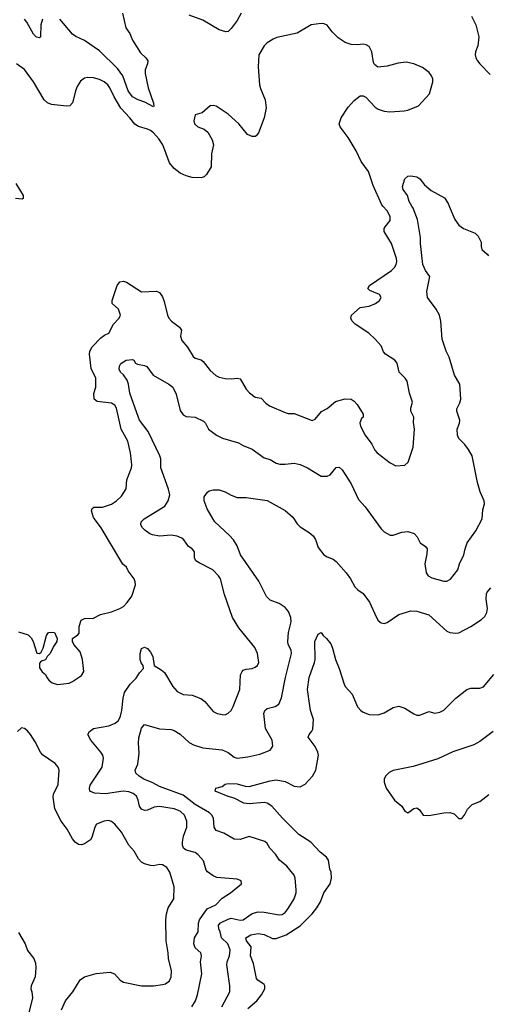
# Model space of a CAD drawing. Header units: inches. Extents: x 1839270 to 1929235, y 762242 to 910350.
# Tile 125 of 256: x 1904598 to 1907726, y 804666 to 811245. Entities that reach past the tile are written whole.
import ezdxf

# ---------------------------------------------------------------- set-up
doc = ezdxf.new("R2010")
doc.units = ezdxf.units.IN
doc.header["$MEASUREMENT"] = 0
doc.layers.add('B9800', color=7, linetype='Continuous')
doc.layers.add('B9801', color=7, linetype='Continuous')

msp = doc.modelspace()

# ---------------------------------------------------------------- linework, layer by layer
at = {"layer": 'B9800', "color": 5}
for points, elevation in [([(1904590, 807154.6), (1904653.9, 807133.9), (1904674.3, 807114.3), (1904687.2, 807090), (1904711.3, 807011.3), (1904730, 807011), (1904740.2, 807019.8), (1904754.2, 807045.8), (1904777, 807130), (1904789.5, 807150), (1904810, 807153.4), (1904830.3, 807150.3), (1904847.3, 807110), (1904844.9, 807090), (1904822.9, 807057.1), (1904800.7, 807010), (1904781, 806990), (1904770, 806968.7), (1904742, 806958), (1904730, 806946), (1904730, 806914), (1904747.1, 806887.1), (1904770.6, 806870.6), (1904778, 806850), (1904794.8, 806830), (1904814.4, 806814.4), (1904850, 806803), (1904890, 806808), (1904927.5, 806812.5), (1904950, 806824), (1905010, 806864), (1905026, 806890), (1905017, 806970), (1905002, 807022), (1904958, 807070), (1904949.3, 807090), (1904949.3, 807110), (1904985.6, 807134.4), (1904994, 807146), (1904993.6, 807190), (1905007.4, 807232.6), (1905030, 807244.9), (1905090, 807247.2), (1905136, 807270), (1905210, 807288.9), (1905265.2, 807310), (1905290, 807325.3), (1905316.2, 807350), (1905346.2, 807393.8), (1905371.3, 807470), (1905369.5, 807490), (1905360.9, 807510), (1905321.5, 807561.5), (1905310, 807588), (1905286.6, 807606.6), (1905141.8, 807850), (1905090, 807918.7), (1905076.9, 807963.1), (1905081.3, 807978.7), (1905091.5, 807988.5), (1905150, 807988.2), (1905210, 808008), (1905243, 808030), (1905278, 808062), (1905308.4, 808110), (1905312.9, 808170), (1905344.8, 808250), (1905346.6, 808270), (1905338.4, 808350), (1905318.9, 808430), (1905275.8, 808510), (1905244.2, 808650), (1905232, 808670), (1905210, 808683.1), (1905114.2, 808694.2), (1905094, 808710), (1905092.5, 808747.5), (1905107, 808790), (1905105.6, 808850), (1905073.8, 808913.8), (1905063.5, 809010), (1905065.3, 809030), (1905081.7, 809058.3), (1905139.4, 809120.6), (1905162.9, 809137.1), (1905192.3, 809150), (1905223.5, 809210), (1905260.7, 809250), (1905269.6, 809270), (1905256.2, 809310), (1905216, 809350), (1905214.5, 809370), (1905249.4, 809470), (1905267, 809493), (1905290, 809497.3), (1905310, 809490.6), (1905410, 809426), (1905510, 809430.4), (1905530, 809421.6), (1905550, 809394), (1905563, 809363), (1905584.7, 809270), (1905594.3, 809250), (1905610.3, 809230), (1905665.3, 809190), (1905678.7, 809170), (1905671.8, 809130), (1905680.9, 809100.9), (1905717.5, 809057.5), (1905755, 808995), (1905770, 808982.6), (1905810, 808972.4), (1905822.5, 808962.5), (1905870, 808902), (1905907.8, 808867.8), (1905930, 808856.5), (1905970, 808848.3), (1906010, 808845), (1906050, 808850.2), (1906070, 808844.9), (1906110, 808776.4), (1906131.2, 808751.2), (1906170, 808723), (1906210, 808715.5), (1906242, 808682), (1906265.9, 808665.9), (1906370, 808619.5), (1906390, 808614.4), (1906430, 808614), (1906550, 808568), (1906570, 808576.3), (1906612.9, 808627.1), (1906650, 808648.4), (1906705.2, 808694.8), (1906770, 808712.4), (1906810, 808710.4), (1906830, 808696.3), (1906850, 808674), (1906890.4, 808610), (1906890.6, 808590), (1906880.5, 808579.5), (1906867.7, 808552.3), (1906872.4, 808530), (1906904.9, 808470), (1906948.9, 808410), (1906968.4, 808370), (1906983.8, 808350), (1907070, 808284.4), (1907110, 808265.3), (1907170, 808268.2), (1907191.8, 808288.2), (1907225.1, 808390), (1907233.2, 808510), (1907226.8, 808553.2), (1907229, 808590), (1907209.3, 808630), (1907209.4, 808650), (1907219.6, 808690), (1907199.6, 808750), (1907184.5, 808830), (1907172.3, 808850), (1907132, 808890), (1907118.4, 808950), (1907102.9, 808970), (1907040.9, 809010), (1907027.1, 809027.1), (1907010, 809065.2), (1906972, 809110), (1906929.6, 809150), (1906838, 809210), (1906818, 809230), (1906809.4, 809250), (1906813.2, 809270), (1906870, 809322.8), (1906930, 809330.4), (1906974, 809350), (1906999.3, 809370), (1907012, 809390), (1906999, 809410), (1906935.6, 809435.6), (1906920.9, 809450), (1906933.6, 809470), (1907079.2, 809570), (1907099.3, 809590), (1907111.4, 809610), (1907115.2, 809630), (1907112.9, 809650), (1907081, 809750), (1907031.3, 809830), (1907031.5, 809850), (1907037.7, 809862.3), (1907070, 809904), (1907070.7, 809930), (1907050, 809967.3), (1907022.9, 810000)], 580), ([(1905747.9, 804650), (1905771.5, 804690), (1905784.5, 804730), (1905814, 804870), (1905804.1, 804950), (1905812, 804990), (1905806.6, 805010), (1905770, 805043.6), (1905759.8, 805070), (1905765.7, 805110), (1905788.6, 805151.4), (1905790.8, 805209.2), (1905798.7, 805230), (1905850, 805303.2), (1905907.6, 805330), (1905950, 805375.6), (1906005.6, 805410), (1906079.3, 805470), (1906076, 805490), (1906050, 805501.3), (1905914.1, 805514.2), (1905890, 805525.1), (1905851.8, 805551.8), (1905843, 805563), (1905824.6, 805624.6), (1905790, 805665.7), (1905770, 805679.8), (1905710, 805697.1), (1905692.3, 805710), (1905685, 805730), (1905684.7, 805750), (1905692, 805790), (1905712.7, 805850), (1905712.9, 805890), (1905697, 805930), (1905670, 805957), (1905630, 805973.2), (1905530, 805988.3), (1905496.1, 805983.9), (1905450, 805964.2), (1905430, 805960.4), (1905410, 805969.7), (1905397.6, 805990), (1905389, 806030), (1905376.7, 806056.7), (1905355.4, 806075.4), (1905326.5, 806086.5), (1905289, 806091), (1905170, 806072.9), (1905096.6, 806076.6), (1905066.3, 806090), (1905063.1, 806110), (1905067.7, 806130), (1905148.9, 806250), (1905156.2, 806310), (1905151.6, 806330), (1905140.3, 806350), (1905073.5, 806430), (1905053.3, 806470), (1905062.9, 806490), (1905089.5, 806510), (1905192.2, 806527.8), (1905235.6, 806544.4), (1905257, 806563), (1905270, 806590.4), (1905280.2, 806630), (1905287.8, 806712.2), (1905296.8, 806750), (1905334.9, 806805.1), (1905374.2, 806845.8), (1905398, 806882), (1905423.7, 806910), (1905422.7, 806930), (1905408.3, 806948.3), (1905402, 806970), (1905402, 807010), (1905410, 807042.8), (1905430, 807053), (1905450, 807043.8), (1905470, 807019.3), (1905486, 806990), (1905495.5, 806930), (1905542.1, 806902.1), (1905563.5, 806883.5), (1905620.9, 806790), (1905650, 806755.3), (1905690, 806736.5), (1905750, 806731.6), (1905807.7, 806710), (1905834, 806690), (1905890, 806623.1), (1905916, 806610), (1905950, 806602), (1905970, 806601.3), (1905990, 806610.4), (1906009.6, 806630), (1906023.7, 806656.3), (1906068.4, 806770), (1906071.8, 806868.2), (1906082.6, 806890), (1906090, 806898.7), (1906110, 806905.7), (1906150, 806910.4), (1906170, 806918.4), (1906184.5, 806930), (1906193.3, 806950), (1906185.1, 807010), (1906166.6, 807050), (1906061, 807181), (1906019, 807250), (1905964.6, 807404.6), (1905938, 807510), (1905924.7, 807530), (1905887.6, 807570), (1905795.3, 807615.3), (1905774.5, 807630), (1905764.7, 807650), (1905763.6, 807690), (1905758.5, 807698.5), (1905749.4, 807710), (1905725.5, 807725.5), (1905694.5, 807770), (1905681, 807781), (1905650, 807795), (1905610, 807801.6), (1905530, 807794.2), (1905483.3, 807803.3), (1905466, 807810), (1905434.1, 807834.2), (1905418, 807850), (1905406.6, 807870), (1905409.5, 807890), (1905427.6, 807910), (1905565.6, 807994.4), (1905588.3, 808030), (1905600.5, 808070), (1905591.2, 808108.8), (1905539.8, 808250), (1905540.5, 808310), (1905534.2, 808330), (1905454.5, 808494.5), (1905397.9, 808570), (1905390, 808588.2), (1905332, 808750), (1905324, 808810), (1905316, 808836), (1905291.2, 808871.2), (1905269.6, 808890), (1905262, 808910), (1905263.7, 808930), (1905272.1, 808947.9), (1905309, 808970), (1905350, 808974.9), (1905358.8, 808970), (1905371, 808950), (1905383.1, 808943.1), (1905430, 808934.4), (1905447, 808927), (1905489.1, 808869.1), (1905593.4, 808810), (1905619.3, 808790), (1905642.9, 808742.9), (1905670, 808634), (1905690, 808604.6), (1905710, 808594.9), (1905770, 808588.9), (1905823.7, 808563.7), (1905839.1, 808550), (1905857.3, 808510), (1905910.7, 808470), (1905951, 808450), (1906059, 808419), (1906090, 808399.5), (1906150, 808374.9), (1906230, 808317.1), (1906270, 808306), (1906310, 808282.4), (1906335.4, 808275.4), (1906370, 808274.3), (1906430, 808281.5), (1906470, 808272.9), (1906519.1, 808250), (1906610, 808194.9), (1906650, 808194.9), (1906670, 808203.8), (1906710, 808252.7), (1906730, 808256.4), (1906750, 808238.4), (1906810, 808144.4), (1906858.9, 808038.9), (1906903.6, 807990), (1907010, 807843), (1907030, 807824), (1907070, 807802), (1907090, 807800.5), (1907150, 807821.6), (1907190, 807826), (1907231.5, 807811.5), (1907250.4, 807790), (1907270.4, 807750.4), (1907306.2, 807726.2), (1907318, 807710), (1907315.9, 807675.9), (1907301.6, 807610), (1907310.4, 807550), (1907325.5, 807530), (1907350, 807516.9), (1907430, 807492.9), (1907450, 807493.4), (1907473.8, 807506.2), (1907523.5, 807570), (1907534.5, 807610), (1907563.9, 807670), (1907570.9, 807710), (1907584.2, 807750), (1907644, 807830), (1907686, 807910), (1907689.5, 807970), (1907701.2, 808010), (1907699.3, 808030), (1907671.3, 808090), (1907653.7, 808153.7), (1907618.2, 808330), (1907594.1, 808374.1), (1907570, 808406.6), (1907530, 808447.8), (1907520.3, 808470), (1907519.2, 808510), (1907533, 808550), (1907535.1, 808570), (1907515.1, 808630), (1907515.3, 808644.7), (1907535.7, 808684.3), (1907542.7, 808710), (1907535.4, 808810), (1907500.2, 808870), (1907464.8, 808990), (1907444.7, 809030), (1907419, 809110), (1907409.8, 809230), (1907399.8, 809270), (1907377.3, 809310), (1907320.9, 809390), (1907316.2, 809430), (1907336.8, 809530), (1907307.6, 809570), (1907288.9, 809610), (1907273, 809750), (1907272.6, 809790), (1907252.8, 809910), (1907225.5, 809985.5), (1907216.4, 810000)], 560), ([(1907464.9, 810000), (1907503.5, 809910), (1907530, 809871.6), (1907560.3, 809850), (1907638.8, 809818.8), (1907659.1, 809799.1), (1907678.3, 809758.3), (1907677.6, 809730), (1907682.4, 809710), (1907719.2, 809679.2), (1907726.7, 809666.7)], 560), ([(1905947.6, 804650), (1905999.8, 804750), (1906001.2, 804790), (1905980.7, 804930), (1905982.6, 804950), (1905998.8, 804990), (1906002.5, 805030), (1905988.1, 805070), (1905945.3, 805110), (1905936.5, 805150), (1905927.4, 805170), (1905926, 805194.1), (1905937.2, 805210), (1905990, 805235.7), (1906010, 805240.8), (1906070, 805228), (1906090, 805230.2), (1906150, 805272.6), (1906190, 805284), (1906230, 805281.7), (1906330, 805264), (1906350, 805265.7), (1906370, 805280.3), (1906390, 805305.5), (1906430.6, 805370), (1906443.4, 805410), (1906444, 805430), (1906436.4, 805510), (1906429.7, 805530), (1906380.4, 805590), (1906332.6, 805630), (1906305.1, 805670), (1906268.3, 805710), (1906250, 805740.7), (1906234.2, 805754.2), (1906130, 805786.6), (1906070, 805766.3), (1906030, 805769.6), (1905960.9, 805810), (1905910, 805828.4), (1905895.4, 805850), (1905890.8, 805910), (1905881, 805930), (1905864.5, 805944.5), (1905770, 806001.5), (1905690, 806062.9), (1905530, 806120.7), (1905486.3, 806146.3), (1905427.4, 806170), (1905395.4, 806190), (1905373.6, 806210), (1905369.6, 806230), (1905387, 806270), (1905395.8, 806344.2), (1905389.8, 806410), (1905392.7, 806447.3), (1905410, 806511), (1905430, 806534.8), (1905530, 806506), (1905610, 806501.8), (1905630, 806496.5), (1905670, 806470.3), (1905730, 806415.3), (1905759.1, 806399.1), (1905820.4, 806380.4), (1905950, 806365.8), (1905988.8, 806348.8), (1906030, 806318), (1906050, 806311.8), (1906120.7, 806319.3), (1906201.7, 806338.3), (1906270, 806363.8), (1906288.2, 806390), (1906283.1, 806430), (1906239.8, 806510), (1906227.1, 806610), (1906234.3, 806630), (1906250, 806642.8), (1906303.1, 806656.9), (1906327.3, 806672.7), (1906346.4, 806713.6), (1906372.4, 806850), (1906411.2, 807010), (1906410, 807032.3), (1906390.8, 807070), (1906387, 807090), (1906391.8, 807150), (1906410, 807222), (1906408.2, 807250), (1906392.3, 807290), (1906370, 807318), (1906330, 807344), (1906270, 807366.6), (1906245.4, 807390), (1906193.4, 807493.4), (1906071.8, 807670), (1906049.1, 807729.1), (1906024.8, 807770), (1905999.4, 807799.4), (1905901.3, 807890), (1905890, 807907), (1905850, 807976), (1905829.7, 808030), (1905830, 808056), (1905851.1, 808088.9), (1905862.8, 808097.2), (1905890, 808103.1), (1905930, 808103.1), (1905970, 808090.4), (1906010, 808068.2), (1906050, 808053.4), (1906110, 808053), (1906250, 808031.8), (1906370, 807966.7), (1906420.2, 807920.2), (1906450, 807876.3), (1906470, 807855.5), (1906530, 807819.3), (1906556.1, 807796.1), (1906571.5, 807771.6), (1906590, 807718.8), (1906627.3, 807670), (1906650, 807655.5), (1906690, 807640.5), (1906710, 807625.5), (1906778, 807550), (1906805.5, 807510), (1906834.6, 807454.6), (1906854.6, 807434.6), (1906890, 807410.6), (1906932.9, 807352.9), (1906979.3, 807250), (1906990, 807230.8), (1907010, 807214), (1907030, 807210.7), (1907050, 807216.3), (1907130, 807270.5), (1907210, 807296.4), (1907250, 807294), (1907330, 807268), (1907450, 807158.7), (1907470, 807150.3), (1907510, 807146), (1907530, 807148.7), (1907610, 807190.3), (1907681.9, 807238.1), (1907702.6, 807257.4), (1907716.1, 807283.9), (1907720.9, 807310), (1907713.1, 807373.1), (1907714.3, 807410), (1907719.5, 807420.5), (1907742.6, 807450)], 540), ([(1906121.1, 804638.9), (1906180.5, 804690), (1906213.1, 804730), (1906235, 804770), (1906235.2, 804790), (1906230, 804798.5), (1906186.8, 804826.8), (1906179.5, 804839.5), (1906158.7, 804938.7), (1906138.8, 804990), (1906142.9, 805050), (1906112.1, 805090), (1906107.1, 805110), (1906141.1, 805130), (1906190, 805139.3), (1906230, 805132.8), (1906286, 805106), (1906310, 805105.7), (1906377.5, 805130), (1906469.8, 805190), (1906550, 805270.3), (1906582.4, 805310), (1906605.3, 805350), (1906628.3, 805410), (1906671.2, 805470), (1906679.7, 805510), (1906676.3, 805550), (1906668.2, 805570), (1906658.3, 805630), (1906645.1, 805650), (1906603.3, 805683.3), (1906542, 805750), (1906461.7, 805801.7), (1906351.5, 805910), (1906280.9, 805990), (1906250, 806009.8), (1906230, 806014.3), (1906130, 806005.4), (1906094.5, 806010), (1906030, 806043.9), (1905990, 806053.6), (1905902, 806090), (1905908, 806110), (1905950, 806120.7), (1905970, 806136.3), (1905990, 806141.6), (1906050, 806139.6), (1906102.6, 806122.6), (1906130, 806122.5), (1906270, 806159.8), (1906310, 806165.7), (1906370, 806154), (1906430, 806123.2), (1906470, 806120.2), (1906503.2, 806136.8), (1906552.4, 806190), (1906573.8, 806230), (1906592, 806330), (1906588.2, 806350), (1906570, 806389.7), (1906522.9, 806450), (1906529.4, 806470), (1906548.7, 806491.3), (1906554.6, 806505.4), (1906559.3, 806570), (1906538.7, 806630), (1906518.9, 806770), (1906530.8, 806850), (1906566.4, 806950), (1906569.8, 806970), (1906569, 807091), (1906590, 807138.8), (1906610, 807151.3), (1906622.8, 807130), (1906646, 807110), (1906674, 807074), (1906685.9, 807045.9), (1906705.2, 806970), (1906730.2, 806910), (1906764.7, 806804.7), (1906771.7, 806790), (1906818, 806738), (1906853.7, 806653.7), (1906874.4, 806630), (1906890, 806618), (1906930, 806601.7), (1906990, 806601.1), (1907030, 806613.7), (1907090, 806648.5), (1907130, 806658.4), (1907170, 806646), (1907230, 806606), (1907250, 806598.4), (1907270, 806597.6), (1907330, 806622.4), (1907370, 806610.4), (1907402.8, 806617.2), (1907430, 806632.4), (1907510, 806712.7), (1907583.7, 806770), (1907610, 806779.5), (1907670, 806778.4), (1907693.3, 806786.7), (1907763, 806870)], 520), ([(1904877, 804630), (1904902.4, 804690), (1904951.6, 804750), (1905000.7, 804830), (1905029.4, 804850), (1905107.3, 804872.7), (1905201.7, 804881.7), (1905230.6, 804870), (1905267.5, 804827.5), (1905290, 804814.9), (1905410, 804790.3), (1905490, 804790.5), (1905550, 804798.8), (1905570, 804802.8), (1905597.2, 804822.8), (1905609.5, 804850.5), (1905611.6, 804890), (1905591.7, 804971.7), (1905589.7, 805010.3), (1905575, 805090), (1905573.3, 805230), (1905577.3, 805270), (1905588.2, 805310), (1905625.6, 805370), (1905629.7, 805450), (1905599.6, 805550), (1905579.2, 805579.2), (1905550, 805596.9), (1905530, 805599.6), (1905490, 805591.8), (1905470, 805594), (1905430, 805604.2), (1905410, 805616.3), (1905390, 805638.4), (1905362.4, 805690), (1905326.6, 805730), (1905277, 805817), (1905231.8, 805870), (1905210, 805887), (1905190, 805893.3), (1905162, 805890), (1905110.3, 805869.6), (1905099.3, 805850), (1905080.3, 805779.7), (1905070, 805766), (1905030, 805738), (1905010, 805731.8), (1904990, 805733.6), (1904968.8, 805748.8), (1904950, 805772.3), (1904915.6, 805835.6), (1904874.5, 805890), (1904831.1, 805971.1), (1904821.7, 806050), (1904824, 806070), (1904855.3, 806135.3), (1904861.6, 806230), (1904854, 806250), (1904834.9, 806274.9), (1904750, 806333.2), (1904736, 806350), (1904701, 806421), (1904670, 806469), (1904650, 806494), (1904630, 806509), (1904610, 806512.7), (1904582.8, 806490)], 580), ([(1907759.6, 806490), (1907670, 806422.7), (1907630, 806399.8), (1907490, 806354), (1907390, 806307.1), (1907225.1, 806254.9), (1907090, 806227.8), (1907064.8, 806215.2), (1907039.5, 806190), (1907032, 806170), (1907032, 806150), (1907043.7, 806110), (1907099.1, 806030), (1907148, 805990), (1907170, 805957.3), (1907190, 805946), (1907230, 805975.3), (1907250, 805978.7), (1907266.4, 805966.4), (1907290.4, 805930.4), (1907330, 805928), (1907430, 805945.5), (1907470, 805947.7), (1907498.8, 805938.8), (1907530, 805906.8), (1907550, 805907.3), (1907570, 805934.8), (1907587.6, 805970), (1907619.2, 806000.8), (1907670, 806020.8), (1907730, 806067.6)], 520), ([(1904590, 805146.8), (1904633, 805070), (1904650, 805026), (1904692.3, 804972.3), (1904702, 804942), (1904705.5, 804910), (1904701.6, 804850), (1904674.9, 804790), (1904672.4, 804770), (1904679.5, 804750), (1904682.4, 804710), (1904659.3, 804610)], 580)]:
    msp.add_lwpolyline(points, dxfattribs=dict(at, elevation=elevation))
at = {"layer": 'B9801', "color": 5}
for points, elevation in [([(1904750.2, 811250), (1904738.2, 811210), (1904736.3, 811130), (1904730, 811125.1), (1904710, 811129.7), (1904690, 811148.3), (1904644.5, 811230), (1904630, 811248.4)], 560), ([(1905283, 811290), (1905306.7, 811190), (1905334, 811154), (1905350, 811108.2), (1905403.8, 811023.8), (1905439.1, 810990), (1905453.4, 810970), (1905450.6, 810950), (1905435.3, 810910), (1905434.4, 810885.6), (1905455, 810790), (1905491.4, 810688.6), (1905493.3, 810666.7), (1905490, 810662.7), (1905433.9, 810693.9), (1905388.9, 810708.9), (1905350, 810729.9), (1905322.7, 810770), (1905285.4, 810870), (1905250, 810919.5), (1905130, 811037.2), (1905030, 811106), (1904972.5, 811132.5), (1904950, 811149.7), (1904866, 811250)], 560), ([(1906076, 811290), (1906050, 811240.9), (1906010, 811186), (1905990, 811166.6), (1905974.9, 811165.1), (1905930, 811177.7), (1905821.3, 811241.3), (1905730, 811276.8)], 560), ([(1907614.8, 811270), (1907642, 811210), (1907662, 811130), (1907655.5, 811070), (1907641.6, 811030), (1907639.3, 811010), (1907643.8, 810990), (1907653.4, 810970), (1907670, 810950.7), (1907739.8, 810879.8)], 580), ([(1907022.9, 810000), (1907012.5, 810012.5), (1906958.2, 810138.2), (1906926.8, 810230), (1906877.5, 810297.5), (1906843.7, 810370), (1906790, 810459.2), (1906736.3, 810530), (1906729.7, 810550), (1906744.7, 810590), (1906790, 810661.6), (1906830, 810706), (1906870, 810736.3), (1906890, 810737.3), (1906908.4, 810728.4), (1906970, 810661.1), (1906990, 810647.8), (1907030, 810633.1), (1907069.7, 810630.3), (1907164, 810636), (1907190, 810641.3), (1907259.3, 810670), (1907333.6, 810750), (1907356.9, 810830), (1907355.8, 810850), (1907348, 810870), (1907331.5, 810891.5), (1907286.8, 810926.8), (1907230, 810951.1), (1907178.7, 810961.3), (1907124.2, 810955.8), (1907050, 810935.1), (1906989.2, 810929.2), (1906966, 810946), (1906959.3, 810959.3), (1906949.3, 811030), (1906930, 811065.2), (1906910, 811078), (1906890, 811082.7), (1906850, 811077.2), (1906810, 811079.5), (1906770, 811093.3), (1906724.4, 811124.4), (1906684, 811164), (1906650, 811209.5), (1906630, 811218.3), (1906610, 811219.7), (1906544.7, 811210), (1906450, 811156.3), (1906314.1, 811125.9), (1906290, 811116.3), (1906250, 811091.5), (1906230, 811071.8), (1906195.3, 811010), (1906190.3, 810930), (1906199.6, 810810), (1906204.7, 810784.7), (1906236.9, 810710), (1906242.9, 810657.1), (1906228.8, 810590), (1906191.5, 810488.4), (1906177.3, 810470), (1906170, 810465.1), (1906150, 810465.1), (1906119.1, 810479.1), (1906060.5, 810550), (1905990, 810615.1), (1905910, 810666.6), (1905890, 810672.7), (1905870, 810669.2), (1905815.9, 810624.1), (1905770, 810608.7), (1905759.3, 810570), (1905763.8, 810550), (1905786.8, 810530), (1905830, 810513.4), (1905853.1, 810493.1), (1905882.8, 810442.8), (1905890.7, 810410), (1905878, 810350), (1905876.7, 810263.3), (1905845.3, 810210), (1905830, 810194.7), (1905810, 810188.6), (1905750, 810191.4), (1905710, 810201.2), (1905670, 810220.2), (1905628.6, 810250), (1905598.8, 810290), (1905552.3, 810410), (1905527.4, 810450), (1905490, 810489.8), (1905470, 810504), (1905450, 810514.3), (1905391.3, 810531.3), (1905367.2, 810547.2), (1905333.8, 810590), (1905273.6, 810653.6), (1905228.2, 810730), (1905199.8, 810790), (1905185.3, 810810), (1905161.3, 810830), (1905130, 810846), (1905090, 810857.2), (1905050, 810858.5), (1905030, 810854), (1905004.6, 810835.4), (1904980.6, 810799.4), (1904969.2, 810770), (1904955.6, 810704.4), (1904950, 810689.3), (1904933.4, 810670), (1904910, 810668), (1904810, 810679.7), (1904783.7, 810690), (1904761.6, 810710), (1904690, 810829.2), (1904630, 810912.3), (1904575.3, 810950)], 580), ([(1907216.4, 810000), (1907197.6, 810030), (1907187, 810070), (1907158, 810110), (1907152.3, 810130), (1907170, 810182), (1907190, 810198.8), (1907210, 810202.8), (1907250, 810196), (1907270, 810181), (1907300.9, 810140.9), (1907343.8, 810103.8), (1907434.2, 810054.2), (1907457.5, 810017.5), (1907464.9, 810000)], 560), ([(1904571.4, 810150), (1904621.3, 810070), (1904620.7, 810050), (1904614.6, 810045.4), (1904570, 810051.1)], 580)]:
    msp.add_lwpolyline(points, dxfattribs=dict(at, elevation=elevation))

doc.saveas('drawing.dxf')
